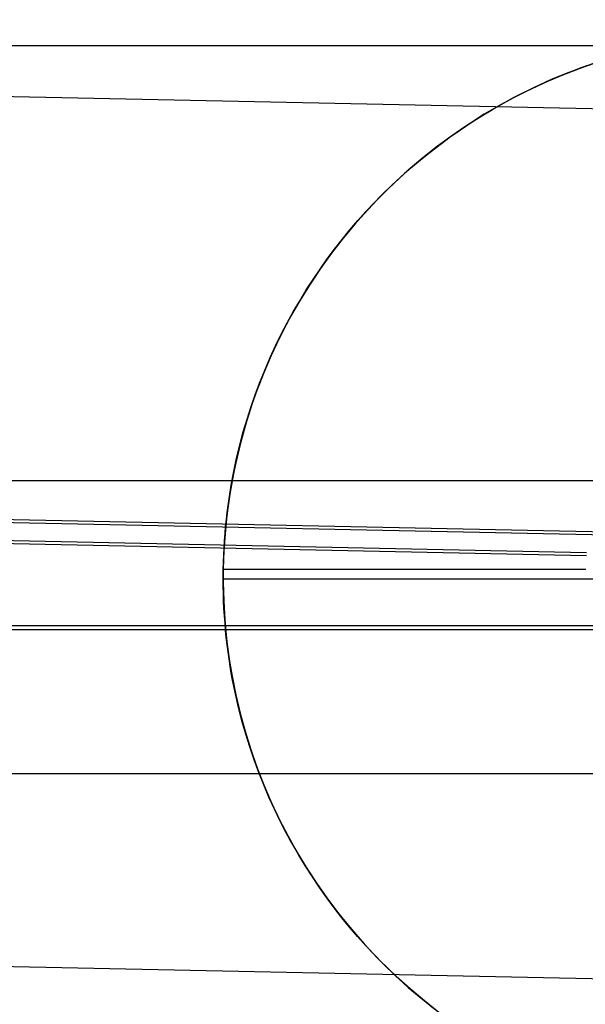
# Model space of a CAD drawing. Header units: millimetres. Extents: x -653 to -103, y 0 to 350.
# Tile 91 of 112: x -248.21 to -240.41, y 328.78 to 342.36. Entities that reach past the tile are written whole.
import ezdxf

# ---------------------------------------------------------------- set-up
doc = ezdxf.new("R2010")
doc.units = ezdxf.units.MM
doc.layers.add('Level Side Table Ferm Living', color=7, linetype='Continuous', true_color=0x000000)

msp = doc.modelspace()

# ---------------------------------------------------------------- linework, layer by layer
at = {"layer": 'Level Side Table Ferm Living'}
for p, q in [((-531.821, 347.206, 7.875), (-223.774, 340.788, 7.875)), ((-148.937, 342, 448), (-531.937, 342, 448)), ((-148.937, 342, 432), (-531.937, 342, 432)), ((-148.937, 342, 434), (-531.937, 342, 434)), ((-148.937, 342, 446), (-531.937, 342, 446)), ((-240.216, 341.784, -0.823), (-240.463, 341.699, -0.823)), ((-240.42, 341.714, 3.193), (-240.247, 341.773, 3.298)), ((-240.641, 341.632, -5.823), (-240.882, 341.533, -5.823)), ((-240.756, 341.585, 2.976), (-240.59, 341.651, 3.085)), ((-240.463, 341.699, -0.823), (-240.706, 341.606, -0.823)), ((-240.397, 341.722, -5.823), (-240.641, 341.632, -5.823)), ((-240.59, 341.651, 3.085), (-240.42, 341.714, 3.193)), ((-240.946, 341.504, -0.823), (-241.183, 341.394, -0.823)), ((-240.882, 341.533, -5.823), (-241.119, 341.425, -5.823)), ((-241.077, 341.445, 2.756), (-240.919, 341.517, 2.866)), ((-240.706, 341.606, -0.823), (-240.946, 341.504, -0.823)), ((-240.919, 341.517, 2.866), (-240.756, 341.585, 2.976)), ((-531.942, 341.375, 15.998), (-223.895, 334.957, 15.998)), ((-241.183, 341.394, -0.823), (-241.416, 341.277, -0.823)), ((-241.389, 341.291, 2.533), (-241.234, 341.37, 2.645)), ((-241.119, 341.425, -5.823), (-241.352, 341.31, -5.823)), ((-241.234, 341.37, 2.645), (-241.077, 341.445, 2.756)), ((-531.943, 341.333, 13.999), (-223.896, 334.916, 13.999)), ((-241.693, 341.122, 2.306), (-241.542, 341.208, 2.42)), ((-241.416, 341.277, -0.823), (-241.644, 341.151, -0.823)), ((-241.352, 341.31, -5.823), (-241.581, 341.186, -5.823)), ((-241.542, 341.208, 2.42), (-241.389, 341.291, 2.533)), ((-241.644, 341.151, -0.823), (-241.868, 341.017, -0.823)), ((-241.842, 341.033, 2.192), (-241.693, 341.122, 2.306)), ((-241.581, 341.186, -5.823), (-241.806, 341.055, -5.823)), ((-242.134, 340.843, 1.963), (-241.989, 340.94, 2.078)), ((-241.868, 341.017, -0.823), (-242.087, 340.875, -0.823)), ((-241.806, 341.055, -5.823), (-242.026, 340.915, -5.823)), ((-241.989, 340.94, 2.078), (-241.842, 341.033, 2.192)), ((-242.087, 340.875, -0.823), (-242.301, 340.726, -0.823)), ((-242.276, 340.744, 1.849), (-242.134, 340.843, 1.963)), ((-242.026, 340.915, -5.823), (-242.241, 340.769, -5.823)), ((-515.879, 340.707, 0.002), (-240.399, 334.968, 0.002)), ((-515.852, 340.748, 2.001), (-240.396, 335.01, 2.001)), ((-242.301, 340.726, -0.823), (-242.509, 340.57, -0.823)), ((-242.241, 340.769, -5.823), (-242.451, 340.615, -5.823)), ((-242.417, 340.64, 1.736), (-242.276, 340.744, 1.849)), ((-242.509, 340.57, -0.823), (-242.712, 340.406, -0.823)), ((-242.691, 340.424, 1.51), (-242.555, 340.534, 1.623)), ((-242.451, 340.615, -5.823), (-242.655, 340.453, -5.823)), ((-242.555, 340.534, 1.623), (-242.417, 340.64, 1.736)), ((-242.712, 340.406, -0.823), (-242.91, 340.235, -0.823)), ((-242.655, 340.453, -5.823), (-242.854, 340.285, -5.823)), ((-242.825, 340.311, 1.399), (-242.691, 340.424, 1.51)), ((-242.854, 340.285, -5.823), (-243.047, 340.11, -5.823)), ((-242.956, 340.194, 1.289), (-242.825, 340.311, 1.399)), ((-242.91, 340.235, -0.823), (-243.101, 340.058, -0.823)), ((-243.084, 340.074, 1.181), (-242.956, 340.194, 1.289)), ((-243.101, 340.058, -0.823), (-243.286, 339.874, -0.823)), ((-243.047, 340.11, -5.823), (-243.233, 339.928, -5.823)), ((-243.21, 339.951, 1.074), (-243.084, 340.074, 1.181)), ((-243.286, 339.874, -0.823), (-243.464, 339.684, -0.823)), ((-243.233, 339.928, -5.823), (-243.413, 339.74, -5.823)), ((-243.325, 339.833, 0.976), (-243.21, 339.951, 1.074)), ((-243.413, 339.74, -5.823), (-243.587, 339.546, -5.823)), ((-243.55, 339.588, 0.785), (-243.439, 339.712, 0.88)), ((-243.439, 339.712, 0.88), (-243.325, 339.833, 0.976)), ((-243.659, 339.46, 0.691), (-243.55, 339.588, 0.785)), ((-243.464, 339.684, -0.823), (-243.636, 339.488, -0.823)), ((-243.636, 339.488, -0.823), (-243.801, 339.286, -0.823)), ((-243.766, 339.33, 0.599), (-243.659, 339.46, 0.691)), ((-243.587, 339.546, -5.823), (-243.753, 339.346, -5.823)), ((-243.753, 339.346, -5.823), (-243.913, 339.14, -5.823)), ((-243.87, 339.196, 0.509), (-243.766, 339.33, 0.599)), ((-243.972, 339.06, 0.42), (-243.87, 339.196, 0.509)), ((-243.801, 339.286, -0.823), (-243.959, 339.078, -0.823)), ((-243.959, 339.078, -0.823), (-244.109, 338.865, -0.823)), ((-244.071, 338.92, 0.334), (-243.972, 339.06, 0.42)), ((-243.913, 339.14, -5.823), (-244.065, 338.929, -5.823)), ((-244.065, 338.929, -5.823), (-244.21, 338.713, -5.823)), ((-244.168, 338.777, 0.25), (-244.071, 338.92, 0.334)), ((-244.261, 338.632, 0.168), (-244.168, 338.777, 0.25)), ((-244.109, 338.865, -0.823), (-244.252, 338.647, -0.823)), ((-244.252, 338.647, -0.823), (-244.387, 338.424, -0.823)), ((-244.352, 338.483, 0.088), (-244.261, 338.632, 0.168)), ((-244.21, 338.713, -5.823), (-244.347, 338.491, -5.823)), ((-244.347, 338.491, -5.823), (-244.477, 338.266, -5.823)), ((-244.387, 338.424, -0.823), (-244.514, 338.196, -0.823)), ((-244.44, 338.332, 0.011), (-244.352, 338.483, 0.088)), ((-244.477, 338.266, -5.823), (-244.598, 338.035, -5.823)), ((-244.525, 338.178, -0.063), (-244.44, 338.332, 0.011)), ((-244.514, 338.196, -0.823), (-244.634, 337.964, -0.823)), ((-244.606, 338.022, -0.135), (-244.525, 338.178, -0.063)), ((-244.634, 337.964, -0.823), (-244.745, 337.728, -0.823)), ((-244.598, 338.035, -5.823), (-244.712, 337.801, -5.823)), ((-244.685, 337.862, -0.204), (-244.606, 338.022, -0.135)), ((-244.759, 337.7, -0.27), (-244.685, 337.862, -0.204)), ((-244.745, 337.728, -0.823), (-244.848, 337.489, -0.823)), ((-244.83, 337.535, -0.332), (-244.759, 337.7, -0.27)), ((-244.712, 337.801, -5.823), (-244.817, 337.563, -5.823)), ((-244.817, 337.563, -5.823), (-244.914, 337.321, -5.823)), ((-244.898, 337.368, -0.392), (-244.83, 337.535, -0.332)), ((-244.848, 337.489, -0.823), (-244.943, 337.246, -0.823)), ((-244.914, 337.321, -5.823), (-245.003, 337.077, -5.823)), ((-244.962, 337.198, -0.448), (-244.898, 337.368, -0.392)), ((-244.943, 337.246, -0.823), (-245.029, 337, -0.823)), ((-245.022, 337.026, -0.501), (-244.962, 337.198, -0.448)), ((-245.029, 337, -0.823), (-245.106, 336.751, -0.823)), ((-245.003, 337.077, -5.823), (-245.083, 336.829, -5.823)), ((-245.078, 336.851, -0.551), (-245.022, 337.026, -0.501)), ((-245.106, 336.751, -0.823), (-245.175, 336.499, -0.823)), ((-245.083, 336.829, -5.823), (-245.154, 336.579, -5.823)), ((-245.13, 336.674, -0.596), (-245.078, 336.851, -0.551)), ((-245.178, 336.494, -0.638), (-245.13, 336.674, -0.596)), ((-245.175, 336.499, -0.823), (-245.235, 336.245, -0.823)), ((-245.222, 336.312, -0.676), (-245.178, 336.494, -0.638)), ((-245.154, 336.579, -5.823), (-245.217, 336.326, -5.823)), ((-245.217, 336.326, -5.823), (-245.271, 336.071, -5.823)), ((-245.261, 336.128, -0.71), (-245.222, 336.312, -0.676)), ((-245.235, 336.245, -0.823), (-245.286, 335.989, -0.823)), ((-245.271, 336.071, -5.823), (-245.316, 335.815, -5.823)), ((-245.296, 335.941, -0.74), (-245.261, 336.128, -0.71)), ((-148.937, 336, 440), (-531.937, 336, 440)), ((-245.286, 335.989, -0.823), (-245.328, 335.732, -0.823)), ((-245.326, 335.752, -0.765), (-245.296, 335.941, -0.74)), ((-245.316, 335.815, -5.823), (-245.352, 335.557, -5.823)), ((-245.328, 335.732, -0.823), (-245.361, 335.473, -0.823)), ((-245.352, 335.561, -0.786), (-245.326, 335.752, -0.765)), ((-245.352, 335.557, -5.823), (-245.379, 335.298, -5.823)), ((-245.363, 335.465, -0.795), (-245.352, 335.561, -0.786)), ((-245.361, 335.473, -0.823), (-245.385, 335.214, -0.823)), ((-245.381, 335.271, -0.81), (-245.373, 335.368, -0.803)), ((-245.373, 335.368, -0.803), (-245.363, 335.465, -0.795)), ((-245.379, 335.298, -5.823), (-245.397, 335.038, -5.823)), ((-245.389, 335.173, -0.815), (-245.381, 335.271, -0.81)), ((-532.071, 335.211, 8.125), (-224.024, 328.793, 8.125)), ((-245.385, 335.214, -0.823), (-245.401, 334.953, -0.823)), ((-245.395, 335.074, -0.819), (-245.389, 335.173, -0.815)), ((-245.397, 335.038, -5.823), (-245.406, 334.778, -5.823)), ((-245.403, 334.876, -0.824), (-245.4, 334.976, -0.822)), ((-245.4, 334.976, -0.822), (-245.395, 335.074, -0.819)), ((-245.406, 334.776, -0.825), (-245.403, 334.876, -0.824)), ((-245.407, 334.648, -0.824), (-245.406, 334.776, -0.825)), ((-245.406, 334.778, -5.823), (-245.406, 334.518, -5.823)), ((-240.407, 334.776, -0.825), (-245.406, 334.776, -0.825)), ((-245.406, 334.544, -0.821), (-245.407, 334.648, -0.824)), ((-245.407, 334.648, -5.823), (-230.407, 334.648, -5.823)), ((-245.407, 334.648, -0.824), (-245.407, 334.648, -5.823)), ((-245.407, 334.6, -0.823), (-245.4, 334.339, -0.823)), ((-245.404, 334.442, -0.818), (-245.406, 334.544, -0.821)), ((-245.406, 334.518, -5.823), (-245.397, 334.258, -5.823)), ((-245.401, 334.339, -0.813), (-245.404, 334.442, -0.818)), ((-245.396, 334.237, -0.807), (-245.401, 334.339, -0.813)), ((-245.4, 334.339, -0.823), (-245.385, 334.079, -0.823)), ((-245.397, 334.258, -5.823), (-245.379, 333.998, -5.823)), ((-245.39, 334.136, -0.799), (-245.396, 334.237, -0.807)), ((-245.382, 334.036, -0.791), (-245.39, 334.136, -0.799)), ((-245.385, 334.079, -0.823), (-245.361, 333.819, -0.823)), ((-245.374, 333.935, -0.781), (-245.382, 334.036, -0.791)), ((-223.937, 334, 223), (-606.937, 334, 223)), ((-223.937, 334, 225), (-606.937, 334, 225)), ((-223.937, 334, 224), (-606.937, 334, 224)), ((-223.937, 333.944, 215.949), (-606.937, 333.944, 215.949)), ((-148.937, 334, 440), (-531.937, 334, 440)), ((-245.379, 333.998, -5.823), (-245.352, 333.739, -5.823)), ((-245.364, 333.836, -0.77), (-245.374, 333.935, -0.781)), ((-245.352, 333.737, -0.757), (-245.364, 333.836, -0.77)), ((-245.361, 333.819, -0.823), (-245.328, 333.561, -0.823)), ((-245.352, 333.739, -5.823), (-245.316, 333.481, -5.823)), ((-245.34, 333.639, -0.744), (-245.352, 333.737, -0.757)), ((-245.326, 333.541, -0.729), (-245.34, 333.639, -0.744)), ((-245.328, 333.561, -0.823), (-245.285, 333.303, -0.823)), ((-245.311, 333.444, -0.713), (-245.326, 333.541, -0.729)), ((-245.316, 333.481, -5.823), (-245.271, 333.225, -5.823)), ((-245.295, 333.347, -0.696), (-245.311, 333.444, -0.713)), ((-245.277, 333.251, -0.678), (-245.295, 333.347, -0.696)), ((-245.285, 333.303, -0.823), (-245.234, 333.048, -0.823)), ((-245.239, 333.061, -0.639), (-245.277, 333.251, -0.678)), ((-245.271, 333.225, -5.823), (-245.217, 332.97, -5.823)), ((-245.196, 332.874, -0.595), (-245.239, 333.061, -0.639)), ((-245.234, 333.048, -0.823), (-245.174, 332.794, -0.823)), ((-245.217, 332.97, -5.823), (-245.154, 332.717, -5.823)), ((-245.149, 332.689, -0.547), (-245.196, 332.874, -0.595)), ((-245.174, 332.794, -0.823), (-245.105, 332.543, -0.823)), ((-245.154, 332.717, -5.823), (-245.083, 332.467, -5.823)), ((-245.097, 332.506, -0.496), (-245.149, 332.689, -0.547)), ((-245.105, 332.543, -0.823), (-245.028, 332.294, -0.823)), ((-245.041, 332.327, -0.44), (-245.097, 332.506, -0.496)), ((-245.083, 332.467, -5.823), (-245.003, 332.219, -5.823)), ((-244.981, 332.149, -0.38), (-245.041, 332.327, -0.44)), ((-245.028, 332.294, -0.823), (-244.942, 332.048, -0.823)), ((-245.003, 332.219, -5.823), (-244.914, 331.974, -5.823)), ((-244.916, 331.975, -0.317), (-244.981, 332.149, -0.38)), ((-244.942, 332.048, -0.823), (-244.847, 331.805, -0.823)), ((-244.848, 331.803, -0.25), (-244.916, 331.975, -0.317)), ((-244.914, 331.974, -5.823), (-244.817, 331.733, -5.823)), ((-223.937, 331.958, 215.712), (-606.937, 331.958, 215.712)), ((-244.776, 331.634, -0.18), (-244.848, 331.803, -0.25)), ((-244.847, 331.805, -0.823), (-244.744, 331.565, -0.823)), ((-244.817, 331.733, -5.823), (-244.712, 331.495, -5.823)), ((-244.701, 331.468, -0.107), (-244.776, 331.634, -0.18)), ((-244.744, 331.565, -0.823), (-244.633, 331.329, -0.823)), ((-244.712, 331.495, -5.823), (-244.598, 331.26, -5.823)), ((-244.622, 331.305, -0.03), (-244.701, 331.468, -0.107)), ((-244.633, 331.329, -0.823), (-244.513, 331.098, -0.823)), ((-244.539, 331.145, 0.049), (-244.622, 331.305, -0.03)), ((-244.598, 331.26, -5.823), (-244.477, 331.03, -5.823)), ((-244.453, 330.987, 0.132), (-244.539, 331.145, 0.049)), ((-244.513, 331.098, -0.823), (-244.386, 330.87, -0.823)), ((-244.477, 331.03, -5.823), (-244.347, 330.804, -5.823)), ((-244.364, 330.833, 0.217), (-244.453, 330.987, 0.132)), ((-244.386, 330.87, -0.823), (-244.251, 330.647, -0.823)), ((-244.272, 330.682, 0.305), (-244.364, 330.833, 0.217)), ((-244.347, 330.804, -5.823), (-244.21, 330.583, -5.823)), ((-244.177, 330.534, 0.395), (-244.272, 330.682, 0.305)), ((-244.251, 330.647, -0.823), (-244.108, 330.429, -0.823)), ((-244.21, 330.583, -5.823), (-244.065, 330.367, -5.823)), ((-244.08, 330.388, 0.488), (-244.177, 330.534, 0.395)), ((-244.108, 330.429, -0.823), (-243.957, 330.216, -0.823)), ((-243.979, 330.246, 0.583), (-244.08, 330.388, 0.488)), ((-244.065, 330.367, -5.823), (-243.913, 330.156, -5.823)), ((-243.876, 330.108, 0.68), (-243.979, 330.246, 0.583)), ((-243.957, 330.216, -0.823), (-243.8, 330.009, -0.823)), ((-243.913, 330.156, -5.823), (-243.753, 329.95, -5.823)), ((-243.771, 329.972, 0.779), (-243.876, 330.108, 0.68)), ((-243.8, 330.009, -0.823), (-243.635, 329.807, -0.823)), ((-243.663, 329.84, 0.881), (-243.771, 329.972, 0.779)), ((-243.753, 329.95, -5.823), (-243.587, 329.75, -5.823)), ((-243.553, 329.711, 0.983), (-243.663, 329.84, 0.881)), ((-243.635, 329.807, -0.823), (-243.463, 329.61, -0.823)), ((-243.587, 329.75, -5.823), (-243.413, 329.556, -5.823)), ((-243.44, 329.585, 1.088), (-243.553, 329.711, 0.983)), ((-243.463, 329.61, -0.823), (-243.285, 329.42, -0.823)), ((-243.326, 329.463, 1.194), (-243.44, 329.585, 1.088)), ((-243.413, 329.556, -5.823), (-243.233, 329.368, -5.823)), ((-243.21, 329.345, 1.302), (-243.326, 329.463, 1.194)), ((-243.285, 329.42, -0.823), (-243.1, 329.237, -0.823)), ((-243.233, 329.368, -5.823), (-243.047, 329.186, -5.823)), ((-243.023, 329.163, 1.475), (-243.21, 329.345, 1.302)), ((-243.1, 329.237, -0.823), (-242.909, 329.059, -0.823)), ((-243.047, 329.186, -5.823), (-242.854, 329.011, -5.823)), ((-242.83, 328.99, 1.651), (-243.023, 329.163, 1.475)), ((-242.909, 329.059, -0.823), (-242.711, 328.889, -0.823)), ((-242.854, 329.011, -5.823), (-242.655, 328.843, -5.823)), ((-242.633, 328.824, 1.83), (-242.83, 328.99, 1.651)), ((-242.711, 328.889, -0.823), (-242.508, 328.725, -0.823)), ((-242.655, 328.843, -5.823), (-242.451, 328.681, -5.823)), ((-242.432, 328.666, 2.011), (-242.633, 328.824, 1.83))]:
    msp.add_line(p, q, dxfattribs=at)

doc.saveas('drawing.dxf')
